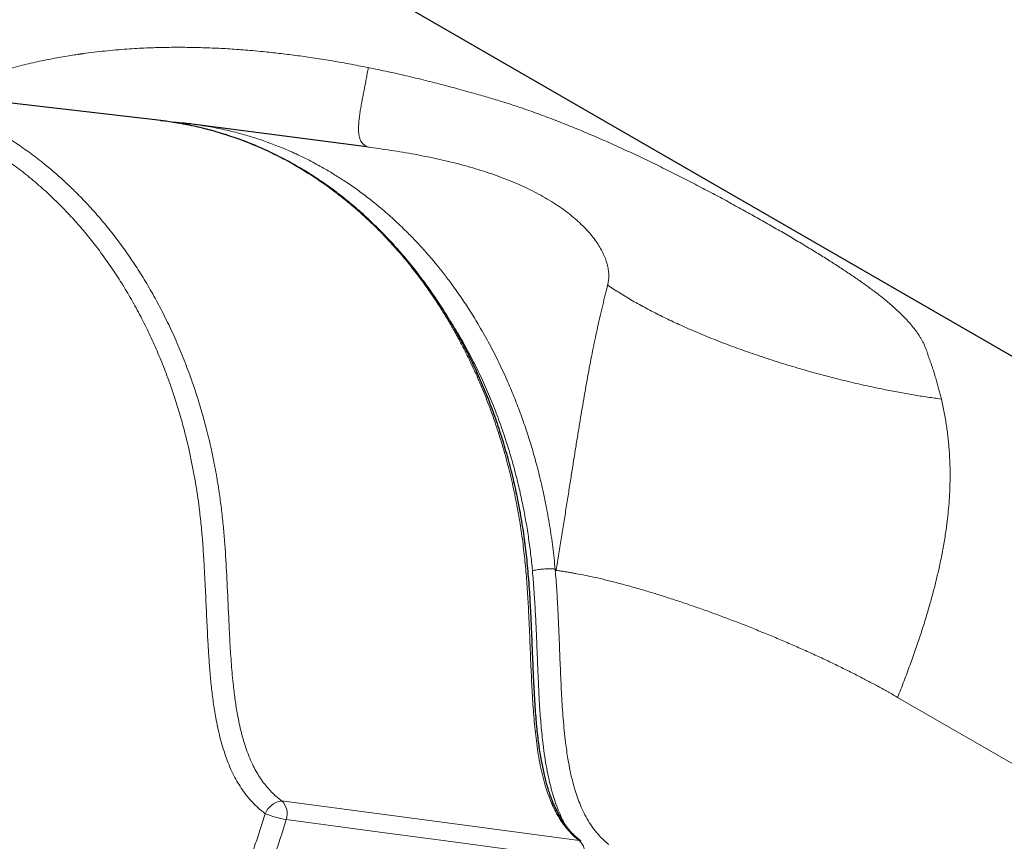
# Model space of a CAD drawing. Header units: millimetres. Extents: x 8 to 778, y 12 to 1829.
# Tile 5 of 256: x 642 to 687, y 203 to 240. Entities that reach past the tile are written whole.
import ezdxf

# ---------------------------------------------------------------- set-up
doc = ezdxf.new("R2010")
doc.units = ezdxf.units.MM

msp = doc.modelspace()

# ---------------------------------------------------------------- linework, layer by layer
at = {"color": 7, "linetype": 'Continuous', "lineweight": 30}
for p, q in [((748.765, 189.748), (591.775, 280.376)), ((657.996, 234.64), (650.093, 235.67))]:
    msp.add_line(p, q, dxfattribs=at)
at = {"color": 8, "linetype": 'Continuous', "lineweight": 0}
for p, q in [((658.171, 234.617), (657.996, 234.638)), ((682.432, 209.312), (718.276, 188.62))]:
    msp.add_line(p, q, dxfattribs=at)
at = {"color": 7, "linetype": 'Continuous', "lineweight": 30, "flags": 128}
msp.add_lwpolyline([(648.523, 235.847), (641.654, 236.65), (634.766, 237.455)], dxfattribs=at)
at = {"color": 8, "linetype": 'Continuous', "lineweight": 0, "flags": 128}
for points in [[(667.778, 202.721), (662.397, 203.443), (658.241, 204), (654.085, 204.557)], [(667.997, 201.852), (661.646, 202.703), (658.614, 203.11), (654.302, 203.688)], [(667.778, 202.721), (667.823, 202.71), (667.859, 202.689)]]:
    msp.add_lwpolyline(points, dxfattribs=at)
at = {"color": 8, "linetype": 'Continuous', "lineweight": 0}
for centre, radius, start, end in [((654.261, 203.567), 1.006, 100.0901, 157.0317), ((653.536, 203.958), 0.813, 340.5614, 47.4826), ((655.125, 208.476), 4.858, 248.3782, 260.2446)]:
    msp.add_arc(centre, radius, start, end, dxfattribs=at)
for points, knots in [([(638.209, 237.052), (638.227, 237.061), (638.361, 237.121), (638.77, 237.295), (639.443, 237.563), (640.292, 237.863), (641.162, 238.134), (642.014, 238.365), (642.848, 238.561), (643.627, 238.718), (644.248, 238.826), (644.612, 238.881), (644.748, 238.901), (644.79, 238.908), (644.833, 238.914), (644.875, 238.92), (644.918, 238.926), (645.277, 238.976), (645.961, 239.058), (646.936, 239.143), (647.715, 239.187), (648.214, 239.205), (648.417, 239.211), (648.493, 239.213), (648.516, 239.213), (648.54, 239.214), (648.564, 239.214), (648.587, 239.215), (648.873, 239.221), (649.428, 239.226), (650.257, 239.214), (650.95, 239.189), (651.503, 239.16), (651.911, 239.135), (652.327, 239.105), (652.769, 239.068), (653.321, 239.016), (653.982, 238.945), (654.742, 238.85), (655.526, 238.74), (656.342, 238.61), (657.196, 238.462), (657.776, 238.348), (658.074, 238.29)], [0, 0, 0, 0, 0.002973, 0.021802, 0.065921, 0.110487, 0.155534, 0.20109, 0.241627, 0.282602, 0.319037, 0.335185, 0.337304, 0.339425, 0.341548, 0.343671, 0.345796, 0.347922, 0.397498, 0.44796, 0.493121, 0.513221, 0.52211, 0.523276, 0.524443, 0.52561, 0.526777, 0.527945, 0.529113, 0.569241, 0.610216, 0.65205, 0.672071, 0.692286, 0.712695, 0.733981, 0.758083, 0.794825, 0.832619, 0.871523, 0.912276, 0.955101, 1, 1, 1, 1]), ([(658.074, 238.29), (658.058, 238.2), (658.027, 238.015), (657.979, 237.754), (657.93, 237.498), (657.881, 237.248), (657.834, 237.005), (657.786, 236.755), (657.74, 236.501), (657.697, 236.247), (657.663, 236.007), (657.639, 235.78), (657.626, 235.569), (657.627, 235.374), (657.643, 235.198), (657.678, 235.043), (657.727, 234.918), (657.79, 234.82), (657.86, 234.745), (657.946, 234.686), (658.046, 234.641), (658.13, 234.625), (658.171, 234.617)], [0, 0, 0, 0, 0.041209, 0.084151, 0.128648, 0.174515, 0.221567, 0.269616, 0.327267, 0.385727, 0.444686, 0.503833, 0.563931, 0.623583, 0.682472, 0.74029, 0.796737, 0.839939, 0.881985, 0.922751, 0.962123, 1, 1, 1, 1]), ([(684.444, 223.039), (684.427, 223.11), (684.391, 223.257), (684.334, 223.478), (684.272, 223.708), (684.202, 223.947), (684.132, 224.176), (684.069, 224.372), (684.017, 224.53), (683.971, 224.666), (683.922, 224.8), (683.879, 224.91), (683.85, 224.997), (683.827, 225.069), (683.805, 225.141), (683.784, 225.21), (683.763, 225.274), (683.733, 225.357), (683.689, 225.463), (683.631, 225.59), (683.565, 225.717), (683.493, 225.844), (683.416, 225.969), (683.331, 226.094), (683.216, 226.254), (683.061, 226.449), (682.858, 226.679), (682.613, 226.932), (682.32, 227.209), (681.971, 227.512), (681.59, 227.819), (681.179, 228.13), (680.739, 228.446), (680.271, 228.768), (679.776, 229.096), (679.255, 229.43), (678.709, 229.771), (678.139, 230.117), (677.546, 230.47), (676.931, 230.829), (676.294, 231.193), (675.639, 231.561), (674.967, 231.933), (674.276, 232.307), (673.568, 232.683), (672.845, 233.059), (672.106, 233.435), (671.352, 233.809), (670.585, 234.178), (669.806, 234.542), (669.016, 234.899), (668.23, 235.239), (667.452, 235.562), (666.681, 235.867), (665.903, 236.159), (665.278, 236.38), (664.808, 236.538), (664.499, 236.639), (664.186, 236.738), (663.874, 236.834), (663.56, 236.927), (663.244, 237.017), (662.928, 237.105), (662.571, 237.204), (662.195, 237.31), (661.766, 237.427), (661.35, 237.535), (660.914, 237.647), (660.48, 237.755), (660.004, 237.869), (659.509, 237.984), (659.009, 238.095), (658.534, 238.196), (658.224, 238.259), (658.074, 238.29)], [0, 0, 0, 0, 0.011792, 0.024258, 0.037399, 0.051213, 0.066254, 0.078404, 0.087026, 0.095652, 0.104279, 0.11249, 0.11683, 0.121564, 0.126907, 0.131513, 0.135693, 0.140073, 0.148789, 0.157624, 0.166505, 0.175313, 0.18405, 0.192812, 0.201617, 0.217746, 0.233871, 0.250008, 0.270849, 0.291671, 0.312506, 0.333396, 0.354218, 0.375005, 0.395886, 0.416712, 0.437516, 0.458313, 0.479121, 0.5, 0.520901, 0.54173, 0.56252, 0.583305, 0.60412, 0.624999, 0.645785, 0.666606, 0.687497, 0.708332, 0.729153, 0.749995, 0.7696, 0.789189, 0.808791, 0.828321, 0.83604, 0.843794, 0.851317, 0.859187, 0.866867, 0.874497, 0.882402, 0.89005, 0.900687, 0.910008, 0.921464, 0.931069, 0.941792, 0.952995, 0.965645, 0.977695, 0.989147, 1, 1, 1, 1]), ([(654.085, 204.557), (654.026, 204.602), (653.908, 204.691), (653.718, 204.86), (653.515, 205.065), (653.308, 205.312), (653.116, 205.578), (652.941, 205.859), (652.773, 206.172), (652.616, 206.518), (652.471, 206.895), (652.344, 207.286), (652.234, 207.689), (652.138, 208.1), (652.04, 208.596), (651.948, 209.177), (651.853, 209.946), (651.773, 210.824), (651.71, 211.808), (651.651, 213.001), (651.594, 214.341), (651.528, 215.605), (651.458, 216.586), (651.39, 217.345), (651.306, 218.1), (651.194, 218.915), (651.047, 219.787), (650.86, 220.712), (650.659, 221.558), (650.451, 222.327), (650.244, 223.021), (649.995, 223.783), (649.695, 224.61), (649.336, 225.494), (648.947, 226.358), (648.536, 227.185), (648.105, 227.975), (647.667, 228.712), (647.216, 229.408), (646.75, 230.074), (646.257, 230.725), (645.726, 231.372), (645.245, 231.911), (644.822, 232.353), (644.449, 232.726), (644.036, 233.115), (643.581, 233.516), (643.06, 233.947), (642.469, 234.398), (641.795, 234.866), (641.097, 235.302), (640.488, 235.643), (639.983, 235.902), (639.518, 236.124), (638.977, 236.361), (638.358, 236.603), (637.707, 236.826), (637.023, 237.027), (636.353, 237.191), (635.729, 237.316), (635.344, 237.375), (635.154, 237.404)], [0, 0, 0, 0, 0.005583, 0.011166, 0.018991, 0.026845, 0.034714, 0.042578, 0.050411, 0.059708, 0.069017, 0.078319, 0.087864, 0.097414, 0.106962, 0.121941, 0.136923, 0.158832, 0.180749, 0.202666, 0.238319, 0.270004, 0.28701, 0.304021, 0.321029, 0.33803, 0.359436, 0.380851, 0.402258, 0.41896, 0.435665, 0.452367, 0.474686, 0.497263, 0.519709, 0.542156, 0.563535, 0.584915, 0.604795, 0.624674, 0.645327, 0.665979, 0.68801, 0.700501, 0.712992, 0.7288, 0.74461, 0.760418, 0.782005, 0.803592, 0.825901, 0.848209, 0.860154, 0.872098, 0.890322, 0.908551, 0.926775, 0.947177, 0.967579, 0.984015, 1, 1, 1, 1]), ([(650.92, 198.016), (650.81, 198.055), (650.577, 198.139), (650.208, 198.221), (649.819, 198.269), (649.427, 198.276), (649.042, 198.247), (648.668, 198.183), (648.303, 198.091), (647.943, 197.973), (647.588, 197.833), (647.226, 197.666), (646.857, 197.473), (646.481, 197.255), (646.111, 197.021), (645.746, 196.774), (645.324, 196.471), (644.848, 196.111), (644.181, 195.579), (643.387, 194.918), (642.462, 194.133), (641.658, 193.462), (640.969, 192.911), (640.399, 192.474), (639.777, 192.027), (639.099, 191.581), (638.364, 191.141), (637.611, 190.737), (636.844, 190.37), (636.059, 190.039), (635.263, 189.748), (634.453, 189.498), (633.647, 189.293), (632.845, 189.132), (632.049, 189.014), (631.247, 188.936), (630.441, 188.9), (629.628, 188.906), (628.815, 188.956), (628.002, 189.05), (627.203, 189.187), (626.419, 189.364), (625.652, 189.579), (624.89, 189.837), (624.135, 190.136), (623.387, 190.479), (622.649, 190.864), (621.922, 191.292), (621.262, 191.727), (620.666, 192.159), (620.131, 192.579), (619.609, 193.022), (619.144, 193.448), (618.733, 193.851), (618.331, 194.266), (617.9, 194.741), (617.444, 195.28), (617.039, 195.793), (616.683, 196.276), (616.305, 196.814), (615.88, 197.467), (615.418, 198.243), (614.981, 199.05), (614.57, 199.884), (614.185, 200.75), (613.83, 201.642), (613.504, 202.56), (613.214, 203.489), (612.957, 204.428), (612.736, 205.373), (612.545, 206.337), (612.387, 207.318), (612.262, 208.318), (612.17, 209.332), (612.114, 210.358), (612.094, 211.375), (612.108, 212.379), (612.154, 213.369), (612.234, 214.362), (612.346, 215.358), (612.494, 216.36), (612.674, 217.36), (612.889, 218.359), (613.135, 219.34), (613.411, 220.302), (613.716, 221.242), (614.053, 222.172), (614.423, 223.091), (614.827, 224.001), (615.263, 224.895), (615.73, 225.773), (616.203, 226.588), (616.675, 227.342), (617.142, 228.036), (617.63, 228.713), (618.139, 229.371), (618.67, 230.011), (619.221, 230.63), (619.791, 231.227), (620.398, 231.817), (621.042, 232.397), (621.725, 232.962), (622.429, 233.496), (623.152, 233.997), (623.896, 234.464), (624.658, 234.895), (625.436, 235.289), (626.217, 235.637), (626.999, 235.942), (627.78, 236.203), (628.572, 236.426), (629.372, 236.609), (630.184, 236.751), (631.002, 236.851), (631.825, 236.907), (632.638, 236.919), (633.442, 236.889), (634.232, 236.818), (635.023, 236.704), (635.81, 236.549), (636.598, 236.35), (637.379, 236.107), (638.154, 235.82), (638.909, 235.495), (639.643, 235.133), (640.354, 234.737), (641.054, 234.3), (641.741, 233.824), (642.415, 233.306), (643.073, 232.748), (643.713, 232.151), (644.304, 231.545), (644.847, 230.939), (645.344, 230.337), (645.834, 229.696), (646.315, 229.014), (646.785, 228.285), (647.234, 227.526), (647.655, 226.747), (648.044, 225.954), (648.403, 225.151), (648.701, 224.415), (648.946, 223.754), (649.168, 223.107), (649.394, 222.383), (649.618, 221.578), (649.801, 220.829), (649.95, 220.139), (650.049, 219.624), (650.138, 219.119), (650.216, 218.626), (650.307, 217.962), (650.389, 217.224), (650.458, 216.414), (650.522, 215.464), (650.562, 214.699), (650.602, 213.844), (650.637, 213.038), (650.683, 212.077), (650.732, 211.236), (650.786, 210.517), (650.853, 209.798), (650.94, 209.083), (651.039, 208.459), (651.144, 207.926), (651.247, 207.482), (651.367, 207.045), (651.505, 206.616), (651.664, 206.2), (651.838, 205.814), (652.026, 205.459), (652.226, 205.136), (652.445, 204.831), (652.682, 204.546), (652.913, 204.31), (653.132, 204.115), (653.267, 204.011), (653.335, 203.959)], [0, 0, 0, 0, 0.002755, 0.005874, 0.009005, 0.012138, 0.015259, 0.018214, 0.021176, 0.024143, 0.02711, 0.030069, 0.033372, 0.036676, 0.039979, 0.04331, 0.04664, 0.051663, 0.056686, 0.065684, 0.074682, 0.08368, 0.089085, 0.094489, 0.099893, 0.106486, 0.113109, 0.119731, 0.126449, 0.133167, 0.139982, 0.146798, 0.153644, 0.160237, 0.166858, 0.173479, 0.180195, 0.186912, 0.193725, 0.200539, 0.207384, 0.213978, 0.220602, 0.227225, 0.233944, 0.240663, 0.247479, 0.254295, 0.261142, 0.266526, 0.271913, 0.2773, 0.282684, 0.286687, 0.29069, 0.29606, 0.301433, 0.306803, 0.310857, 0.314912, 0.321505, 0.328127, 0.334749, 0.341466, 0.348183, 0.354997, 0.361811, 0.368657, 0.37529, 0.381952, 0.388614, 0.395372, 0.402131, 0.408989, 0.415848, 0.422738, 0.429301, 0.435868, 0.442431, 0.449097, 0.455764, 0.462523, 0.469283, 0.476073, 0.482671, 0.489273, 0.495871, 0.502578, 0.509284, 0.516089, 0.522894, 0.52973, 0.535577, 0.541427, 0.547275, 0.553195, 0.559115, 0.565107, 0.571102, 0.577095, 0.583691, 0.590315, 0.59694, 0.60366, 0.61038, 0.617197, 0.624014, 0.630863, 0.637458, 0.644081, 0.650705, 0.657423, 0.664142, 0.670958, 0.677774, 0.684621, 0.691214, 0.697835, 0.704456, 0.711173, 0.717889, 0.724703, 0.731517, 0.738362, 0.744956, 0.751579, 0.758201, 0.764919, 0.771637, 0.778453, 0.785268, 0.792115, 0.798035, 0.803958, 0.809878, 0.816241, 0.822603, 0.829099, 0.835595, 0.841865, 0.848137, 0.854407, 0.8587, 0.862992, 0.868757, 0.874524, 0.880289, 0.884645, 0.889002, 0.891003, 0.895071, 0.899139, 0.90459, 0.910043, 0.915495, 0.923699, 0.925402, 0.932622, 0.939842, 0.944659, 0.949476, 0.954309, 0.959142, 0.963973, 0.96706, 0.970157, 0.973256, 0.97635, 0.979438, 0.982518, 0.98523, 0.987952, 0.990676, 0.993395, 0.996104, 0.998052, 1, 1, 1, 1]), ([(667.778, 202.721), (667.692, 202.792), (667.519, 202.934), (667.278, 203.186), (667.054, 203.465), (666.875, 203.732), (666.736, 203.973), (666.629, 204.18), (666.53, 204.393), (666.405, 204.689), (666.268, 205.075), (666.129, 205.558), (666.013, 206.054), (665.918, 206.555), (665.84, 207.057), (665.776, 207.56), (665.724, 208.067), (665.664, 208.763), (665.608, 209.652), (665.556, 210.79), (665.509, 211.987), (665.46, 213.138), (665.401, 214.178), (665.332, 215.105), (665.241, 216.029), (665.119, 216.955), (664.99, 217.744), (664.868, 218.391), (664.762, 218.9), (664.647, 219.405), (664.521, 219.916), (664.383, 220.434), (664.222, 220.992), (664.039, 221.578), (663.832, 222.19), (663.611, 222.795), (663.38, 223.381), (663.14, 223.949), (662.893, 224.498), (662.634, 225.038), (662.358, 225.579), (662.065, 226.119), (661.754, 226.658), (661.431, 227.185), (661.088, 227.712), (660.725, 228.237), (660.315, 228.793), (659.863, 229.366), (659.372, 229.943), (658.871, 230.491), (658.359, 231.01), (657.832, 231.507), (657.298, 231.973), (656.76, 232.408), (656.217, 232.815), (655.663, 233.198), (655.147, 233.527), (654.674, 233.807), (654.258, 234.037), (653.849, 234.248), (653.447, 234.443), (653.042, 234.626), (652.629, 234.799), (652.211, 234.961), (651.787, 235.112), (651.359, 235.251), (650.895, 235.387), (650.394, 235.517), (649.856, 235.636), (649.424, 235.719), (649.171, 235.756), (649.1, 235.767)], [0, 0, 0, 0, 0.008792, 0.017584, 0.026645, 0.035706, 0.041266, 0.046826, 0.052432, 0.058039, 0.069489, 0.080998, 0.092594, 0.104221, 0.115546, 0.126873, 0.138238, 0.149603, 0.173562, 0.197535, 0.225349, 0.253164, 0.274107, 0.294623, 0.315156, 0.336231, 0.357337, 0.36909, 0.380843, 0.392618, 0.404392, 0.416896, 0.429406, 0.444379, 0.459352, 0.474369, 0.489387, 0.50363, 0.517873, 0.532154, 0.546436, 0.561479, 0.576522, 0.59161, 0.606698, 0.622797, 0.63891, 0.658249, 0.677612, 0.69628, 0.714948, 0.733703, 0.752458, 0.770322, 0.788186, 0.806126, 0.824066, 0.837235, 0.850412, 0.862519, 0.874626, 0.886756, 0.898887, 0.911241, 0.923594, 0.935973, 0.948351, 0.963563, 0.978775, 0.994034, 1, 1, 1, 1]), ([(666.675, 215.214), (666.641, 215.551), (666.571, 216.226), (666.427, 217.207), (666.256, 218.16), (666.059, 219.082), (665.843, 219.951), (665.614, 220.767), (665.372, 221.538), (665.106, 222.305), (664.815, 223.066), (664.481, 223.866), (664.097, 224.7), (663.657, 225.562), (663.213, 226.354), (662.769, 227.081), (662.33, 227.745), (661.911, 228.333), (661.518, 228.849), (661.138, 229.321), (660.729, 229.8), (660.288, 230.282), (659.795, 230.788), (659.247, 231.31), (658.676, 231.809), (658.128, 232.253), (657.605, 232.645), (657.092, 233.002), (656.59, 233.326), (656.045, 233.653), (655.434, 233.988), (654.756, 234.321), (654.086, 234.612), (653.426, 234.866), (652.779, 235.083), (652.125, 235.273), (651.437, 235.439), (650.883, 235.554), (650.548, 235.601), (650.465, 235.613)], [0, 0, 0, 0, 0.032432, 0.064864, 0.095416, 0.125979, 0.156531, 0.182932, 0.209333, 0.236534, 0.263742, 0.290942, 0.324023, 0.35712, 0.390201, 0.418148, 0.446104, 0.474051, 0.494786, 0.515521, 0.539288, 0.563061, 0.586828, 0.616848, 0.646867, 0.671525, 0.696189, 0.720847, 0.742744, 0.764641, 0.793957, 0.823284, 0.852601, 0.879398, 0.906211, 0.933024, 0.959822, 0.990079, 1, 1, 1, 1]), ([(658.171, 234.617), (658.351, 234.592), (658.711, 234.543), (659.256, 234.461), (659.802, 234.371), (660.348, 234.274), (660.892, 234.167), (661.432, 234.05), (661.966, 233.924), (662.492, 233.787), (663.009, 233.639), (663.513, 233.48), (664.005, 233.31), (664.482, 233.13), (664.943, 232.938), (665.386, 232.736), (665.811, 232.524), (666.076, 232.375), (666.209, 232.3)], [0, 0, 0, 0, 0.062501, 0.124999, 0.187497, 0.249999, 0.3125, 0.374997, 0.437498, 0.499999, 0.562498, 0.624997, 0.687497, 0.749999, 0.812499, 0.874996, 0.937499, 1, 1, 1, 1]), ([(666.209, 232.3), (666.21, 232.3), (666.211, 232.299), (666.212, 232.299), (666.212, 232.299)], [0, 0, 0, 0, 0.5, 1, 1, 1, 1]), ([(666.212, 232.299), (666.34, 232.223), (666.597, 232.07), (666.953, 231.831), (667.287, 231.586), (667.596, 231.334), (667.878, 231.077), (668.134, 230.816), (668.363, 230.552), (668.563, 230.287), (668.734, 230.023), (668.876, 229.76), (668.988, 229.501), (669.07, 229.247), (669.123, 229.001), (669.145, 228.763), (669.139, 228.535), (669.111, 228.393), (669.097, 228.322)], [0, 0, 0, 0, 0.062498, 0.124999, 0.187499, 0.249999, 0.312499, 0.374999, 0.437499, 0.500001, 0.562501, 0.624999, 0.687502, 0.749999, 0.812501, 0.875001, 0.9375, 1, 1, 1, 1]), ([(666.712, 215.154), (666.756, 215.413), (666.843, 215.933), (666.966, 216.691), (667.086, 217.432), (667.2, 218.152), (667.311, 218.853), (667.418, 219.533), (667.522, 220.192), (667.623, 220.83), (667.722, 221.447), (667.82, 222.043), (667.916, 222.617), (668.015, 223.193), (668.116, 223.766), (668.22, 224.33), (668.322, 224.867), (668.424, 225.38), (668.526, 225.87), (668.633, 226.367), (668.745, 226.867), (668.862, 227.366), (668.976, 227.841), (669.05, 228.137), (669.087, 228.284)], [0, 0, 0, 0, 0.042004, 0.084009, 0.126011, 0.168013, 0.210018, 0.252024, 0.294024, 0.336024, 0.378032, 0.420042, 0.462018, 0.504093, 0.551174, 0.597655, 0.643723, 0.689883, 0.736095, 0.782269, 0.836699, 0.891135, 0.945567, 1, 1, 1, 1]), ([(669.097, 228.322), (669.095, 228.316), (669.092, 228.303), (669.089, 228.291), (669.087, 228.284)], [0, 0, 0, 0, 0.5, 1, 1, 1, 1]), ([(669.087, 228.284), (669.272, 228.161), (669.649, 227.909), (670.242, 227.555), (670.866, 227.209), (671.52, 226.872), (672.2, 226.545), (672.946, 226.21), (673.759, 225.869), (674.635, 225.527), (675.53, 225.202), (676.444, 224.892), (677.37, 224.6), (678.305, 224.325), (679.238, 224.072), (680.163, 223.84), (681.012, 223.644), (681.782, 223.482), (682.472, 223.348), (683.146, 223.229), (683.801, 223.125), (684.232, 223.067), (684.444, 223.039)], [0, 0, 0, 0, 0.0402506, 0.0821684, 0.1256325, 0.1705058, 0.2166388, 0.2638723, 0.3207256, 0.3785922, 0.43718, 0.4961904, 0.5563941, 0.6163973, 0.675874, 0.7344968, 0.7919387, 0.8360315, 0.8790375, 0.920802, 0.9611725, 1, 1, 1, 1]), ([(665.629, 215.144), (665.602, 215.406), (665.549, 215.929), (665.443, 216.708), (665.318, 217.48), (665.17, 218.25), (665.001, 219.016), (664.81, 219.777), (664.599, 220.529), (664.348, 221.328), (664.053, 222.17), (663.708, 223.05), (663.332, 223.909), (662.924, 224.754), (662.481, 225.581), (662.096, 226.245), (661.851, 226.621), (661.775, 226.737)], [0, 0, 0, 0, 0.0614278, 0.1228894, 0.1843512, 0.2457792, 0.3083143, 0.3708844, 0.4334546, 0.4959897, 0.5732451, 0.6505676, 0.7278899, 0.8051449, 0.8846453, 0.9642181, 1, 1, 1, 1]), ([(684.444, 223.039), (684.467, 222.936), (684.514, 222.733), (684.576, 222.424), (684.631, 222.119), (684.679, 221.817), (684.721, 221.52), (684.755, 221.231), (684.783, 220.954), (684.81, 220.622), (684.833, 220.226), (684.843, 219.882), (684.845, 219.664), (684.845, 219.572), (684.845, 219.486), (684.845, 219.411), (684.844, 219.347), (684.843, 219.29), (684.842, 219.232), (684.838, 219.021), (684.824, 218.655), (684.789, 218.146), (684.75, 217.741), (684.723, 217.504), (684.712, 217.417), (684.709, 217.39), (684.706, 217.362), (684.702, 217.335), (684.699, 217.308), (684.668, 217.071), (684.603, 216.621), (684.483, 215.944), (684.369, 215.393), (684.274, 214.978), (684.209, 214.704), (684.14, 214.429), (684.068, 214.152), (683.993, 213.874), (683.878, 213.464), (683.717, 212.918), (683.498, 212.228), (683.261, 211.525), (683.005, 210.806), (682.73, 210.07), (682.531, 209.565), (682.432, 209.312)], [0, 0, 0, 0, 0.031888, 0.0628164, 0.0927861, 0.1217983, 0.1498541, 0.1769549, 0.2018062, 0.2254005, 0.2660581, 0.305615, 0.3132566, 0.320856, 0.3284134, 0.3347403, 0.3394553, 0.3441597, 0.3488534, 0.3535365, 0.3956252, 0.4368509, 0.4724267, 0.4878744, 0.4898881, 0.4918996, 0.4939091, 0.4959163, 0.4979215, 0.4999245, 0.5482446, 0.5957715, 0.6425356, 0.6607063, 0.6787663, 0.6967174, 0.7145619, 0.7323018, 0.7499392, 0.7920589, 0.8337255, 0.8749706, 0.9164909, 0.9581553, 1, 1, 1, 1]), ([(666.675, 215.214), (666.675, 215.214), (666.65, 215.217), (666.593, 215.223), (666.494, 215.227), (666.382, 215.227), (666.263, 215.223), (666.138, 215.215), (666.012, 215.204), (665.887, 215.189), (665.788, 215.174), (665.701, 215.159), (665.656, 215.15), (665.629, 215.144)], [0, 0, 0, 0, 0.001202, 0.107046, 0.215959, 0.321803, 0.430716, 0.53656, 0.645473, 0.751317, 0.860231, 0.914253, 1, 1, 1, 1]), ([(666.675, 215.214), (666.676, 215.205), (666.677, 215.186), (666.679, 215.167), (666.679, 215.158)], [0, 0, 0, 0, 0.4999999, 1, 1, 1, 1]), ([(665.629, 215.144), (665.653, 214.849), (665.703, 214.257), (665.757, 213.366), (665.8, 212.473), (665.837, 211.581), (665.871, 210.689), (665.908, 209.798), (665.956, 208.909), (666.022, 208.023), (666.102, 207.251), (666.19, 206.593), (666.281, 206.047), (666.383, 205.55), (666.494, 205.102), (666.61, 204.702), (666.742, 204.311), (666.89, 203.943), (667.019, 203.66), (667.102, 203.509), (667.127, 203.464)], [0, 0, 0, 0, 0.074453, 0.148919, 0.223399, 0.297871, 0.372088, 0.446342, 0.520573, 0.594751, 0.668904, 0.715701, 0.76251, 0.80929, 0.845228, 0.881213, 0.917177, 0.953088, 0.986125, 1, 1, 1, 1]), ([(666.679, 215.158), (666.702, 214.863), (666.749, 214.274), (666.799, 213.386), (666.84, 212.495), (666.877, 211.536), (666.917, 210.51), (666.967, 209.416), (667.026, 208.507), (667.09, 207.783), (667.144, 207.294), (667.202, 206.859), (667.271, 206.413), (667.365, 205.907), (667.483, 205.407), (667.608, 204.976), (667.731, 204.612), (667.875, 204.252), (668.043, 203.899), (668.238, 203.555), (668.461, 203.232), (668.691, 202.958), (668.92, 202.728), (669.069, 202.606), (669.144, 202.545)], [0, 0, 0, 0, 0.065862, 0.131762, 0.19772, 0.263685, 0.344562, 0.425442, 0.506394, 0.546929, 0.587463, 0.616314, 0.645164, 0.688815, 0.732456, 0.762036, 0.791612, 0.821406, 0.852869, 0.88452, 0.916855, 0.949466, 0.974733, 1, 1, 1, 1]), ([(666.712, 215.153), (666.706, 215.154), (666.696, 215.156), (666.685, 215.157), (666.679, 215.158)], [0, 0, 0, 0, 0.4959546, 1, 1, 1, 1]), ([(666.712, 215.153), (666.761, 215.147), (666.861, 215.134), (667.014, 215.111), (667.171, 215.087), (667.331, 215.061), (667.495, 215.033), (667.736, 214.989), (668.064, 214.925), (668.513, 214.829), (669.009, 214.714), (669.555, 214.576), (670.115, 214.425), (670.687, 214.262), (671.268, 214.087), (671.861, 213.9), (672.465, 213.702), (673.076, 213.493), (673.694, 213.275), (674.316, 213.047), (674.94, 212.812), (675.566, 212.568), (676.191, 212.318), (676.813, 212.061), (677.43, 211.798), (678.041, 211.53), (678.638, 211.26), (679.221, 210.988), (679.787, 210.716), (680.339, 210.442), (680.852, 210.179), (681.329, 209.927), (681.662, 209.745), (681.882, 209.624), (681.994, 209.561), (682.105, 209.499), (682.216, 209.436), (682.325, 209.373), (682.397, 209.332), (682.432, 209.312)], [0, 0, 0, 0, 0.012962, 0.0261337, 0.0391994, 0.0522713, 0.0653367, 0.0784073, 0.1092071, 0.1400077, 0.1766731, 0.2133383, 0.2500043, 0.2857172, 0.3214309, 0.3571463, 0.3928599, 0.4285727, 0.4642865, 0.5000008, 0.5357155, 0.5714297, 0.6071422, 0.6428556, 0.6785713, 0.7142851, 0.7499975, 0.7849966, 0.8199959, 0.8549958, 0.8899951, 0.9207945, 0.9515934, 0.9596642, 0.9677567, 0.9757727, 0.9838509, 0.9922583, 1, 1, 1, 1]), ([(650.92, 198.016), (651.039, 198.25), (651.278, 198.717), (651.617, 199.432), (651.942, 200.157), (652.252, 200.896), (652.547, 201.646), (652.827, 202.408), (653.091, 203.179), (653.256, 203.698), (653.335, 203.959), (653.335, 203.959)], [0, 0, 0, 0, 0.124034, 0.248068, 0.372481, 0.496895, 0.622472, 0.748049, 0.87402, 0.999991, 1, 1, 1, 1]), ([(654.302, 203.688), (654.217, 203.415), (654.047, 202.869), (653.775, 202.078), (653.493, 201.311), (653.201, 200.57), (652.893, 199.836), (652.563, 199.096), (652.21, 198.35), (651.956, 197.852), (651.83, 197.603)], [0, 0, 0, 0, 0.128959, 0.258024, 0.378795, 0.499653, 0.620774, 0.741983, 0.870939, 1, 1, 1, 1]), ([(667.997, 201.852), (668.007, 201.893), (668.029, 201.974), (668.04, 202.101), (668.035, 202.226), (668.013, 202.348), (667.975, 202.462), (667.922, 202.564), (667.856, 202.653), (667.804, 202.698), (667.778, 202.721)], [0, 0, 0, 0, 0.125773, 0.251546, 0.377318, 0.50309, 0.628863, 0.754636, 0.877318, 1, 1, 1, 1])]:
    msp.add_open_spline(points, degree=3, knots=knots, dxfattribs=at)
at = {"color": 7, "linetype": 'Continuous', "lineweight": 30}
for points, knots in [([(649.1, 235.767), (648.99, 235.785), (648.798, 235.816), (648.604, 235.836), (648.522, 235.844)], [0, 0, 0, 0, 0.575842, 1, 1, 1, 1]), ([(667.863, 202.693), (667.851, 202.702), (667.788, 202.749), (667.681, 202.841), (667.543, 202.968), (667.415, 203.101), (667.301, 203.232), (667.196, 203.366), (667.095, 203.507), (666.992, 203.663), (666.89, 203.833), (666.792, 204.012), (666.698, 204.201), (666.609, 204.4), (666.524, 204.606), (666.444, 204.824), (666.368, 205.053), (666.295, 205.297), (666.225, 205.554), (666.159, 205.826), (666.098, 206.114), (666.039, 206.423), (665.983, 206.753), (665.931, 207.105), (665.884, 207.477), (665.841, 207.872), (665.802, 208.297), (665.766, 208.762), (665.733, 209.284), (665.699, 209.892), (665.666, 210.609), (665.629, 211.531), (665.592, 212.455), (665.551, 213.319), (665.514, 213.975), (665.473, 214.568), (665.429, 215.11), (665.381, 215.614), (665.328, 216.105), (665.266, 216.587), (665.196, 217.073), (665.118, 217.555), (665.032, 218.038), (664.937, 218.519), (664.834, 218.997), (664.724, 219.473), (664.605, 219.946), (664.479, 220.414), (664.345, 220.878), (664.204, 221.337), (664.055, 221.793), (663.898, 222.246), (663.734, 222.693), (663.562, 223.135), (663.384, 223.57), (663.199, 224.001), (663.005, 224.428), (662.805, 224.849), (662.598, 225.264), (662.383, 225.674), (662.161, 226.079), (661.933, 226.476), (661.699, 226.867), (661.458, 227.249), (661.211, 227.627), (660.956, 228), (660.693, 228.366), (660.425, 228.726), (660.149, 229.08), (659.868, 229.426), (659.581, 229.764), (659.289, 230.094), (658.992, 230.416), (658.69, 230.728), (658.385, 231.031), (658.075, 231.325), (657.759, 231.611), (657.438, 231.89), (657.11, 232.161), (656.778, 232.424), (656.44, 232.678), (656.098, 232.923), (655.752, 233.16), (655.402, 233.387), (655.048, 233.604), (654.69, 233.813), (654.328, 234.013), (653.963, 234.203), (653.594, 234.384), (653.224, 234.554), (652.85, 234.715), (652.473, 234.867), (652.092, 235.009), (651.708, 235.142), (651.323, 235.264), (650.935, 235.377), (650.544, 235.48), (650.151, 235.573), (649.757, 235.655), (649.409, 235.72), (649.192, 235.754), (649.107, 235.767)], [0, 0, 0, 0, 0.001225, 0.006469, 0.011532, 0.01642, 0.021144, 0.025271, 0.029617, 0.034416, 0.039323, 0.04434, 0.049459, 0.054668, 0.059965, 0.06535, 0.070996, 0.076871, 0.082994, 0.089382, 0.096056, 0.103051, 0.110724, 0.118699, 0.127058, 0.135896, 0.145344, 0.155601, 0.167, 0.180176, 0.196159, 0.214684, 0.241496, 0.257615, 0.272159, 0.285222, 0.297233, 0.30845, 0.319045, 0.330285, 0.341018, 0.352093, 0.363161, 0.37423, 0.385304, 0.396389, 0.407493, 0.418619, 0.429633, 0.440696, 0.451789, 0.462893, 0.473983, 0.485038, 0.496046, 0.507086, 0.518152, 0.529212, 0.540272, 0.551336, 0.562412, 0.573515, 0.584491, 0.595484, 0.606527, 0.617612, 0.628728, 0.639866, 0.651016, 0.662167, 0.673307, 0.684425, 0.695511, 0.706556, 0.71755, 0.728485, 0.739406, 0.750459, 0.761503, 0.772547, 0.783595, 0.794653, 0.805729, 0.816772, 0.827769, 0.838803, 0.849855, 0.860904, 0.871928, 0.882907, 0.893858, 0.904893, 0.915912, 0.92692, 0.937924, 0.948932, 0.959948, 0.970994, 0.981964, 0.992986, 1, 1, 1, 1]), ([(649.714, 235.713), (649.636, 235.722), (649.458, 235.741), (649.279, 235.754), (649.178, 235.761)], [0, 0, 0, 0, 0.435814, 1, 1, 1, 1]), ([(650.465, 235.613), (650.296, 235.64), (650.048, 235.681), (649.799, 235.703), (649.72, 235.71)], [0, 0, 0, 0, 0.685007, 1, 1, 1, 1])]:
    msp.add_open_spline(points, degree=3, knots=knots, dxfattribs=at)

doc.saveas('drawing.dxf')
